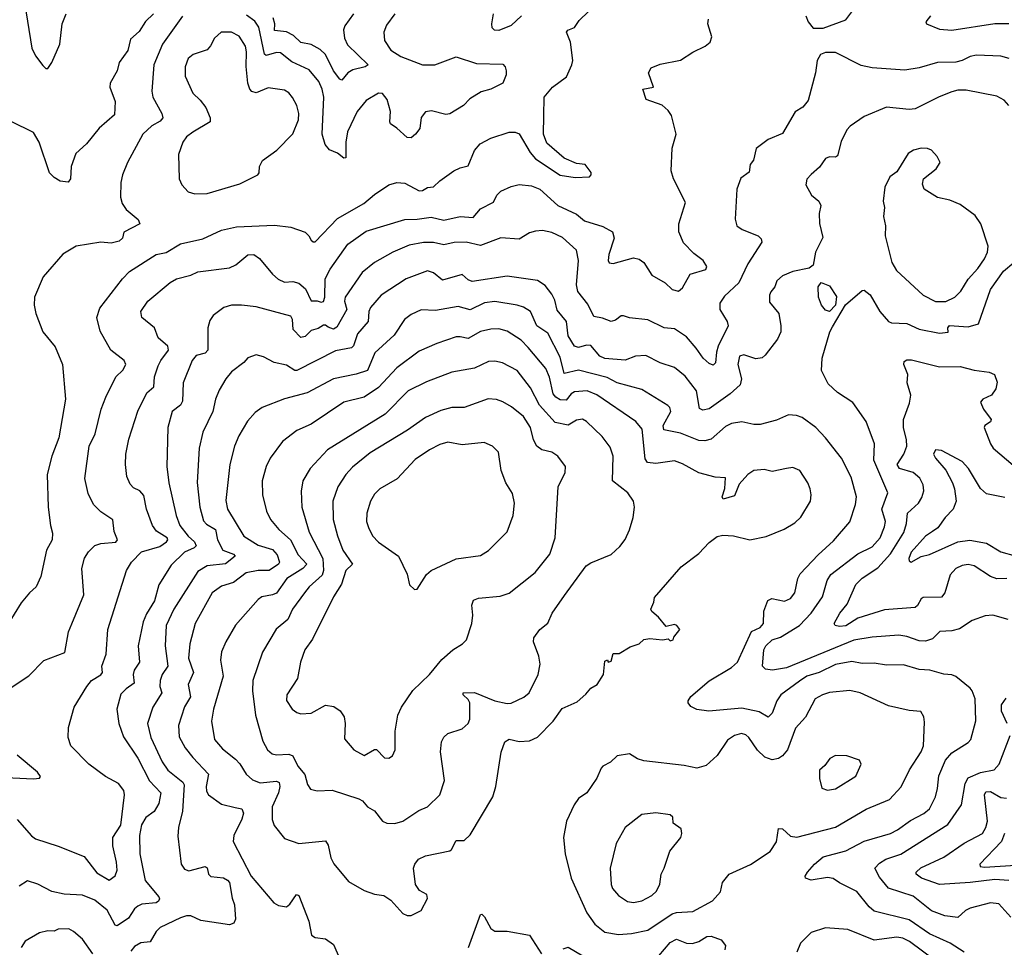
# Model space of a CAD drawing. Extents: x 1995161 to 2088924, y 769148 to 906007.
# Tile 237 of 256: x 2014107 to 2018932, y 859917 to 864466. Entities that reach past the tile are written whole.
import ezdxf

# ---------------------------------------------------------------- set-up
doc = ezdxf.new("R2010")
doc.units = 0

msp = doc.modelspace()

# ---------------------------------------------------------------- linework, layer by layer
at = {"layer": '0CON20XD'}
for points in [[(2014130.3, 864550.3), (2014166.3, 864326.3), (2014185, 864288.8), (2014220.9, 864240.9), (2014235, 864226.7), (2014245, 864226.7), (2014264.2, 864255.8), (2014302.9, 864345), (2014314.5, 864445), (2014335, 864493.8)], [(2014762.5, 864495), (2014723.9, 864456.1), (2014691.8, 864408.3), (2014649.1, 864370.9), (2014636, 864314), (2014594.3, 864255.7), (2014584, 864215), (2014550, 864155), (2014549.2, 864135), (2014574.3, 864065), (2014570.7, 863999.3), (2014495.9, 863934.1), (2014433.8, 863856.2), (2014381.1, 863808.9), (2014359.2, 863745), (2014356, 863685), (2014345, 863668.8), (2014305, 863674), (2014275, 863692), (2014252.9, 863715), (2014201.5, 863865), (2014175, 863912.5), (2014065, 863966.7)], [(2015945.6, 864495), (2015905, 864439.2), (2015891.8, 864405), (2015893.9, 864363.9), (2015925, 864316.7), (2015975, 864284.6), (2016080, 864245), (2016141.2, 864245), (2016245, 864282.9), (2016345, 864250), (2016475, 864246.9), (2016486, 864235), (2016490, 864215), (2016490, 864195), (2016475, 864154.2), (2016416, 864125), (2016368.7, 864111.3), (2016312.7, 864077.3), (2016281.2, 864045), (2016215, 864004.4), (2016195, 864000), (2016125, 864018.8), (2016095, 864013.8), (2016074.3, 863985.7), (2016068.5, 863931.5), (2016046, 863905), (2016025, 863886), (2016005, 863888), (2015955, 863934.2), (2015924.1, 863954.1), (2015920, 863965), (2015924.4, 864015), (2015907.1, 864075), (2015885, 864104), (2015865, 864105.7), (2015805, 864069.4), (2015760.5, 864015), (2015713.5, 863915), (2015705.7, 863865.7), (2015705, 863787.5), (2015695, 863786), (2015665, 863811.4), (2015625, 863827.7), (2015603, 863853), (2015588.9, 863905), (2015597.7, 864085), (2015589.2, 864125), (2015572.6, 864162.6), (2015525, 864220.4), (2015439.7, 864259.7), (2015385, 864303.2), (2015365, 864305.3), (2015315, 864289.2), (2015305.8, 864295.8), (2015278.7, 864428.7), (2015258.3, 864458.3), (2015218.3, 864488.3)], [(2015743.1, 864495), (2015700.9, 864435), (2015694.1, 864415.9), (2015699.3, 864375), (2015713.1, 864343.1), (2015814, 864245), (2015800, 864235), (2015739.7, 864220.3), (2015715.4, 864204.6), (2015685, 864169.2), (2015675, 864174.3), (2015644, 864215), (2015605, 864294.6), (2015579.9, 864319.9), (2015535, 864344.7), (2015485, 864353.5), (2015448, 864388), (2015415, 864406.7), (2015355, 864413.1), (2015356.7, 864445), (2015348.3, 864475)], [(2016566.2, 864483.8), (2016515, 864437.1), (2016455, 864412.9), (2016434.4, 864414.4), (2016422, 864425), (2016420, 864445), (2016429.2, 864495)], [(2016675.9, 863994.1), (2016676.7, 864085), (2016717.1, 864135), (2016787.1, 864185), (2016812.9, 864245), (2016816.9, 864265), (2016806.5, 864355), (2016786.7, 864405), (2016792.5, 864415), (2016825, 864428), (2016849.1, 864460.9), (2016894, 864505)], [(2018045, 864424.5), (2018155, 864464.2), (2018195, 864516.9)], [(2014905, 864483.1), (2014807.3, 864345), (2014763.8, 864245), (2014754.6, 864115), (2014759.6, 864085), (2014803.8, 864005), (2014807.5, 863985), (2014795, 863967.9), (2014755, 863944.7), (2014710.4, 863905), (2014635.6, 863765), (2014610, 863705), (2014603.2, 863666.8), (2014601.4, 863595), (2014608.6, 863565), (2014629.2, 863535), (2014687.5, 863485), (2014696, 863465), (2014617, 863423), (2014611.2, 863395), (2014595, 863379.2), (2014555, 863370), (2014505, 863374.2), (2014384.3, 863355.7), (2014317.5, 863315), (2014221.2, 863205), (2014178.8, 863105), (2014178, 863065), (2014186, 863025), (2014220, 862935), (2014281.2, 862861.2), (2014316, 862775), (2014331.4, 862605), (2014298.1, 862415), (2014264.4, 862325), (2014241.5, 862235), (2014246.7, 862075), (2014257.5, 861985), (2014268.3, 861948.3), (2014265.7, 861915.7), (2014238.5, 861865), (2014210, 861735), (2014188, 861685), (2014154.4, 861655), (2014114.2, 861605.8), (2014045.5, 861494.5)], [(2016265, 863500.8), (2016329.2, 863495), (2016365, 863537.9), (2016429.1, 863570.9), (2016444.4, 863605), (2016465, 863624.3), (2016515, 863646.9), (2016555, 863656.9), (2016615, 863650.9), (2016655.7, 863635), (2016744.4, 863555), (2016835, 863511.3), (2016875, 863479.1), (2016965, 863451.5), (2017011.9, 863425), (2017020, 863395), (2016994.5, 863314.5), (2016990, 863285), (2016995, 863272.5), (2017015, 863270), (2017115, 863297.3), (2017142, 863292), (2017165.3, 863275.3), (2017205, 863212), (2017270, 863175), (2017305, 863142.5), (2017335, 863134.2), (2017355, 863151.2), (2017392.5, 863217.5), (2017468.8, 863241.2), (2017473.8, 863255), (2017456.2, 863285), (2017409.8, 863319.8), (2017360.6, 863370.6), (2017337.3, 863425), (2017336.4, 863465), (2017369.3, 863569.3), (2017310.9, 863685), (2017299.5, 863725), (2017304.3, 863835), (2017324, 863905), (2017301.4, 863995), (2017285, 864020), (2017255, 864046), (2017177.5, 864075), (2017160, 864125), (2017212.5, 864135), (2017188.1, 864205), (2017201.2, 864228.8), (2017245, 864248.1), (2017345, 864266.7), (2017405, 864306.2), (2017466.7, 864335), (2017490, 864355), (2017498.3, 864381.7), (2017478.6, 864445), (2017482.4, 864467.6)], [(2017959.2, 864485), (2017970, 864455), (2017994.6, 864424.6), (2018045, 864424.5)], [(2018570.8, 864485), (2018548, 864455), (2018550, 864445), (2018615, 864419.2), (2018675, 864414.5), (2018885, 864447.3), (2018955, 864446.6)], [(2014965, 863611.9), (2015025, 863614), (2015185, 863661.1), (2015273.3, 863705), (2015280, 863715), (2015281.2, 863745), (2015296.7, 863775), (2015366.2, 863825), (2015445, 863906.2), (2015473.3, 863975), (2015475.4, 864005), (2015464.6, 864044.6), (2015443.7, 864083.7), (2015425, 864107.1), (2015405, 864120.6), (2015325, 864130.8), (2015265, 864107.5), (2015245, 864113.5), (2015235, 864124.4), (2015224.7, 864155), (2015216.1, 864236.1), (2015218.7, 864308.7), (2015213.8, 864335), (2015182.1, 864385), (2015145, 864404.7), (2015094.8, 864405.2), (2015061.9, 864375), (2015042.6, 864337.4), (2015025, 864318.5), (2014956.2, 864295), (2014932.2, 864275), (2014917.5, 864235), (2014918.3, 864188.3), (2014954.7, 864104.7), (2014991.3, 864071.3), (2015018.2, 864035), (2015039.4, 863985), (2015040, 863965), (2014955, 863914.4), (2014925, 863891.9), (2014905.6, 863865), (2014884.3, 863804.3), (2014888, 863685), (2014901.2, 863655), (2014932.2, 863622.2), (2014965, 863611.9)], [(2018955.3, 864275.3), (2018915, 864286.5), (2018795, 864292), (2018765, 864285.9), (2018725, 864266.2), (2018695, 864257.5), (2018605, 864256.4), (2018515, 864229.6), (2018445, 864217.9), (2018285, 864228.8), (2018230.9, 864240.9), (2018105, 864305.5), (2018055, 864305.5), (2018031.2, 864295), (2018014.3, 864265.7), (2018007.5, 864205), (2017970.9, 864069.1), (2017945, 864037.1), (2017906.6, 864013.4), (2017845, 863908), (2017775, 863878), (2017715.7, 863834.3), (2017703, 863777), (2017686.2, 863755), (2017681.4, 863718.6), (2017641.5, 863688.5), (2017621.1, 863635), (2017613.4, 863486.6), (2017621.9, 863455), (2017647.1, 863437.1), (2017726, 863405), (2017741.1, 863391.1), (2017744.4, 863375), (2017675, 863268.9), (2017630.5, 863175), (2017560.5, 863109.5), (2017537.5, 863075), (2017538.6, 863045), (2017573.6, 862985), (2017578.5, 862965), (2017530.3, 862865), (2017521.4, 862835), (2017517.1, 862782.9), (2017505, 862771.4), (2017485, 862778.9), (2017455.5, 862805), (2017422.5, 862855), (2017375, 862909.6), (2017315, 862950), (2017265, 862955.3), (2017184.5, 862994.5), (2017095, 863002.9), (2017065, 863014), (2017055, 863013.8), (2017027.4, 862992.6), (2017005, 862985.6), (2016962.6, 863002.6), (2016919.8, 863009.8), (2016890.7, 863070.7), (2016842.1, 863132.1), (2016836.2, 863165), (2016844.6, 863284.6), (2016835.5, 863335), (2016767.2, 863397.2), (2016715, 863422.7), (2016668.5, 863431.5), (2016635, 863428.8), (2016605, 863420), (2016555, 863388.9), (2016465, 863395.5), (2016365, 863357.7), (2016295, 863374.7), (2016236.4, 863373.6), (2016185, 863360.9), (2016135, 863373.6), (2016085, 863373.5), (2016015, 863359.6), (2015935, 863326.2), (2015845.6, 863275), (2015785, 863226.4), (2015701.5, 863105), (2015699.3, 863085), (2015709.7, 863045), (2015661.5, 862958.5), (2015645, 862947.9), (2015618.3, 862958.3), (2015605, 862967.7), (2015595, 862966.9), (2015568.8, 862951.2), (2015535, 862942.2), (2015505, 862912), (2015485, 862907.7), (2015447, 862947), (2015444.5, 862995), (2015435, 863011.4), (2015265, 863057.1), (2015194.4, 863065.6), (2015145, 863066.5), (2015106.7, 863055), (2015054.6, 863015.4), (2015039.3, 862990.7), (2015028.9, 862955), (2015028.5, 862845), (2015015, 862830.4), (2014971.7, 862818.3), (2014952.3, 862795), (2014907.9, 862685), (2014905.2, 862594.8), (2014894.2, 862575.8), (2014854.4, 862545), (2014832.9, 862465), (2014827.9, 862275), (2014838.2, 862195), (2014872.9, 862035), (2014891.4, 861985), (2014932.7, 861932.7), (2014963.8, 861905), (2014971.5, 861885), (2014961.9, 861875), (2014915, 861854), (2014849.1, 861790.9), (2014789.1, 861695), (2014766.9, 861615), (2014727.7, 861552.3), (2014712.6, 861512.6), (2014687.9, 861395), (2014693.8, 861315), (2014667.9, 861275), (2014662.5, 861255), (2014668.5, 861211.5), (2014628.5, 861185), (2014602.2, 861157.8), (2014582.8, 861085), (2014592.2, 861015), (2014615, 860949.4), (2014685, 860844.4), (2014743.1, 860733.1), (2014798.2, 860675), (2014788, 860622), (2014765, 860582.3), (2014725, 860553.6), (2014703, 860517), (2014694.1, 860465), (2014696.2, 860375), (2014721.1, 860245), (2014788, 860165), (2014792.5, 860155), (2014787.8, 860142.2), (2014775, 860134.6), (2014705, 860127.7), (2014685, 860117.9), (2014669.1, 860105), (2014639.9, 860060.1), (2014585, 860021.9), (2014575, 860026), (2014535, 860098.2), (2014475, 860147.7), (2014415, 860172.5), (2014325, 860176.7), (2014265, 860190.4), (2014195, 860226.7), (2014145, 860242.5), (2014105, 860217.1)], [(2018954.4, 864045), (2018930.6, 864070.6), (2018895, 864090), (2018745, 864120.4), (2018705, 864119.6), (2018675, 864111.8), (2018612.6, 864087.4), (2018495, 864027.8), (2018465, 864024.4), (2018355, 864036.4), (2018245, 863991.4), (2018176.6, 863943.4), (2018160.8, 863925), (2018132.5, 863867.5), (2018115, 863798.6), (2018105, 863791.5), (2018075, 863792.5), (2018055.4, 863784.6), (2018026.9, 863743.1), (2017985, 863705.8), (2017965, 863683.3), (2017960, 863655), (2017986.7, 863605), (2018023.8, 863575), (2018032.5, 863555), (2018024.3, 863515.7), (2018025.8, 863465.8), (2018043, 863397), (2018006.9, 863325), (2017995, 863262.5), (2017975, 863246.7), (2017895, 863230), (2017845, 863210), (2017817.5, 863185), (2017806.7, 863155), (2017788.3, 863131.7), (2017781.2, 863115), (2017780.7, 863080.7), (2017827.5, 863025), (2017836.7, 862965), (2017836.2, 862935), (2017820.7, 862899.3), (2017760.3, 862819.7), (2017745, 862807.5), (2017715, 862802.9), (2017655, 862822.5), (2017635, 862815.7), (2017626.9, 862775), (2017644.4, 862705), (2017636.9, 862675), (2017588.8, 862631.2), (2017485, 862557.5), (2017455, 862550.5), (2017438.8, 862558.8), (2017424, 862645), (2017368.1, 862718.1), (2017315, 862760), (2017245, 862782.7), (2017175, 862818.5), (2017125, 862816.2), (2017073.5, 862796.5), (2016975, 862803.8), (2016949.6, 862815), (2016905, 862867.1), (2016885, 862868.9), (2016845, 862858), (2016825, 862864.6), (2016794.8, 862915), (2016786.2, 862986.2), (2016741.2, 863041.2), (2016729.7, 863089.7), (2016715, 863120), (2016681.9, 863161.9), (2016645, 863186.5), (2016495, 863207.8), (2016325, 863182.1), (2016305, 863189.5), (2016275, 863216.5), (2016178.8, 863188.8), (2016135, 863224.4), (2016105, 863233.3), (2016000.8, 863195), (2015878.1, 863115), (2015825.5, 863055), (2015817.5, 863035), (2015814.2, 862985.8), (2015761.8, 862925), (2015743, 862867), (2015733.5, 862856.5), (2015655, 862842.5), (2015465, 862744.7), (2015455, 862745.4), (2015415, 862772.1), (2015354.6, 862784.6), (2015301.7, 862811.7), (2015265, 862822), (2015225, 862808), (2015205, 862784.2), (2015145, 862739.2), (2015117.1, 862705), (2015085, 862648.8), (2015066.7, 862605), (2015052.5, 862545), (2015005, 862443.3), (2014986.2, 862363.8), (2014976.2, 862196.2), (2014989.3, 862075), (2015008.1, 862008.1), (2015021.7, 861991.7), (2015066.7, 861965), (2015075.8, 861915), (2015102.2, 861865), (2015154.4, 861845), (2015163.1, 861835), (2015115, 861797.4), (2015025, 861787.1), (2014980.5, 861759.5), (2014861.4, 861575), (2014824.1, 861495), (2014819.4, 861395), (2014832.3, 861295), (2014805.7, 861254.3), (2014795.3, 861225), (2014793.4, 861195), (2014803.9, 861165), (2014759.1, 861095), (2014733.8, 861015), (2014749.4, 860945), (2014805, 860825.6), (2014833.2, 860785), (2014907, 860727), (2014913.6, 860713.6), (2014904.6, 860585), (2014885.4, 860505), (2014882, 860462), (2014897.5, 860325), (2014915, 860300), (2014935, 860292.5), (2015015, 860313.8), (2015025, 860306.7), (2015032, 860275), (2015043.4, 860263.4), (2015105, 860257.5), (2015125, 860246.7), (2015135, 860233.8), (2015147.8, 860157.8), (2015160, 860125), (2015164, 860055), (2015155.7, 860034.3), (2015135, 860027.1), (2014995, 860048.2), (2014945, 860070.4), (2014925, 860071.5), (2014895, 860061.1), (2014795, 860014.6), (2014776.2, 859995), (2014746.7, 859943.3), (2014700.9, 859939.1), (2014669.2, 859920.8), (2014651.5, 859898.5)], [(2014055.5, 861184.5), (2014152, 861248), (2014225, 861323.1), (2014327.3, 861362.7), (2014346.4, 861463.6), (2014362.3, 861502.3), (2014421.5, 861645), (2014412.1, 861775), (2014424.5, 861825), (2014444.1, 861855.9), (2014475, 861886.4), (2014505, 861896.6), (2014577.3, 861902.7), (2014585.8, 861914.2), (2014569.6, 861955), (2014563.1, 862013.1), (2014505, 862051.9), (2014468.3, 862088.3), (2014441.8, 862141.8), (2014426.4, 862215), (2014447.3, 862375), (2014476.9, 862435), (2014506.5, 862555), (2014528.5, 862615), (2014578.1, 862715), (2014612.9, 862747.1), (2014626.9, 862775), (2014619.2, 862795), (2014553.1, 862845), (2014501.4, 862938.6), (2014484.5, 863005), (2014499.4, 863050.6), (2014610, 863195), (2014645, 863230.5), (2014775, 863314.7), (2014825, 863324.6), (2014895, 863366.7), (2015005, 863391.2), (2015096.5, 863433.5), (2015169.9, 863450.1), (2015355, 863457.3), (2015435, 863448.2), (2015505, 863422.9), (2015524.2, 863405), (2015535, 863383.8), (2015545, 863376), (2015555, 863376.9), (2015665, 863490.7), (2015792.9, 863565), (2015845, 863608.2), (2015915, 863655.5), (2015955, 863667.3), (2015995, 863663.8), (2016065, 863626.2), (2016081.2, 863628.8), (2016105, 863643.1), (2016135, 863645.5), (2016165.6, 863675), (2016235, 863724.5), (2016265, 863739.5), (2016305, 863749.2), (2016336.2, 863823.8), (2016362.7, 863857.3), (2016416, 863885), (2016505, 863913.8), (2016535, 863913.8), (2016555, 863906.4), (2016609.2, 863815), (2016635, 863782.8), (2016755, 863703.8), (2016828.3, 863691.7), (2016900, 863695), (2016907.5, 863705), (2016907, 863717), (2016877.5, 863755), (2016835, 863760), (2016775, 863787.1), (2016690.7, 863860.7), (2016674.5, 863905), (2016675.9, 863994.1)], [(2018645, 863083.8), (2018690, 863105), (2018718.5, 863135), (2018755, 863193.3), (2018802.7, 863245), (2018835, 863292.5), (2018849.5, 863325), (2018852.7, 863355), (2018816.9, 863465), (2018790, 863505), (2018715, 863558.6), (2018665, 863580), (2018605, 863592.9), (2018539.2, 863635), (2018531.2, 863658.8), (2018536, 863685), (2018597.5, 863735), (2018617.5, 863765), (2018603.3, 863795), (2018575.5, 863825.5), (2018555, 863834.3), (2018525, 863835.5), (2018486.7, 863825), (2018460.7, 863809.3), (2018405, 863720), (2018371.2, 863695), (2018346.2, 863645), (2018338, 863575), (2018344.1, 863544.1), (2018340.5, 863500.5), (2018350, 863455), (2018348.6, 863405), (2018380.9, 863275), (2018403.3, 863235), (2018533.6, 863115), (2018595, 863084.1), (2018645, 863083.8)], [(2014095, 860544.2), (2014165, 860462.9), (2014185, 860448.2), (2014295, 860413.3), (2014422, 860362), (2014485, 860281.6), (2014545, 860246), (2014575, 860268), (2014584.5, 860295), (2014582, 860335), (2014562.8, 860415), (2014563.8, 860455), (2014601.8, 860515), (2014620.6, 860665), (2014616.4, 860685), (2014590.5, 860720.5), (2014528, 860755), (2014445.5, 860815.5), (2014358, 860905), (2014344.3, 860945), (2014346, 860995), (2014374.2, 861095), (2014435, 861196), (2014459.4, 861225), (2014505, 861253.6), (2014511.8, 861265), (2014510, 861295), (2014530.9, 861355), (2014537.9, 861475), (2014629.5, 861765), (2014655.5, 861805), (2014703.5, 861856.5), (2014793, 861883), (2014825.5, 861905), (2014832.1, 861915), (2014830, 861925), (2014777.7, 861957.7), (2014757.9, 861985), (2014728.2, 862065), (2014715, 862132.5), (2014695.9, 862155.9), (2014665, 862170.6), (2014648, 862188), (2014632.5, 862225), (2014624.5, 862285), (2014627.3, 862335), (2014641.7, 862408.3), (2014685, 862546.2), (2014729.6, 862635), (2014764.6, 862665.4), (2014767.5, 862715), (2014785, 862767.5), (2014798.2, 862795), (2014836.8, 862845), (2014832.2, 862865), (2014785.6, 862905), (2014767.5, 862955), (2014705.8, 863005), (2014700.6, 863035), (2014735, 863085.8), (2014845, 863176.2), (2014875, 863195.4), (2014945, 863213.2), (2014980.3, 863229.7), (2015135, 863248.8), (2015165.8, 863264.2), (2015225, 863312.2), (2015255, 863314.4), (2015281.4, 863295), (2015345, 863217.8), (2015372.9, 863192.9), (2015405, 863178.2), (2015445, 863181.2), (2015475, 863172.9), (2015507.5, 863145), (2015535, 863087.1), (2015565, 863087.3), (2015585, 863080.5), (2015595, 863084.3), (2015602.9, 863105), (2015604.1, 863195), (2015627.7, 863242.3), (2015714.4, 863365), (2015805, 863429.1), (2015995, 863486), (2016055, 863487), (2016122.6, 863497.4), (2016185, 863483.2), (2016265, 863500.8)], [(2018951.2, 861525), (2018876.3, 861546.3), (2018837.4, 861542.6), (2018775, 861519.4), (2018712.1, 861477.9), (2018675, 861468.2), (2018615.4, 861464.6), (2018579.9, 861430.1), (2018545, 861418.5), (2018515, 861419.6), (2018455, 861440.7), (2018415, 861447.2), (2018285, 861437.4), (2018195, 861423.3), (2017865, 861287.3), (2017795.5, 861275.5), (2017761.3, 861281.3), (2017747.1, 861295), (2017754.3, 861375), (2017763.8, 861395), (2017795, 861425.3), (2017835, 861438.2), (2017928.2, 861495), (2017986.1, 861555), (2018041.8, 861635), (2018064.6, 861715), (2018081.5, 861745), (2018215, 861846.2), (2018285, 861880), (2018323.2, 861925), (2018345, 861978), (2018349.7, 862005), (2018331.4, 862065), (2018361.5, 862145), (2018292.8, 862305), (2018295.5, 862385), (2018255.7, 862495), (2018188.9, 862588.9), (2018115, 862637.5), (2018069.1, 862679.1), (2018035.6, 862745), (2018039.4, 862805), (2018077.5, 862935), (2018090.3, 862959.7), (2018153.4, 863066.6), (2018235, 863137.5), (2018245, 863139.4), (2018275, 863117.1), (2018321.5, 863035), (2018365, 862985.8), (2018379.4, 862979.4), (2018455, 862976.4), (2018515, 862947.5), (2018615, 862927.8), (2018657.1, 862932.9), (2018656, 862955), (2018663.8, 862966.2), (2018755, 862959.8), (2018805, 862974.5), (2018865, 863142.5), (2018927.7, 863232.3), (2018979.1, 863275)], [(2018075, 863034), (2018055, 863041.2), (2018036.2, 863065), (2018022, 863105), (2018020, 863155), (2018035, 863176.7), (2018075, 863160), (2018108.9, 863108.9), (2018105, 863066.2), (2018075, 863034)], [(2018735, 859893.6), (2018666.6, 859936.6), (2018565, 859982.1), (2018465, 860050.8), (2018295, 860093.3), (2018270, 860115), (2018209.9, 860189.9), (2018125, 860232.1), (2018093.9, 860253.9), (2018065, 860259.1), (2017985, 860245.8), (2017957.5, 860255), (2017956.7, 860265), (2017968, 860285), (2018002.5, 860325), (2018045, 860360.5), (2018155, 860389.6), (2018245, 860436.9), (2018374.8, 860475.2), (2018407.8, 860492.2), (2018472.2, 860537.8), (2018537.4, 860572.6), (2018564.7, 860595.3), (2018594.7, 860655.3), (2018605.4, 860695), (2018611.7, 860758.3), (2018643.3, 860835), (2018675, 860870.8), (2018755, 860920.6), (2018768.1, 860935), (2018792.8, 861027.2), (2018789.1, 861135), (2018775, 861173.8), (2018765, 861188), (2018695, 861244.2), (2018675, 861252.9), (2018635, 861256.5), (2018566.5, 861276.5), (2018515, 861279.7), (2018437.4, 861302.6), (2018355, 861299.5), (2018295, 861310), (2018235, 861309.1), (2018185, 861318.8), (2018105, 861303), (2018025, 861264.8), (2017963.6, 861246.4), (2017927.8, 861222.2), (2017836.8, 861155), (2017817.2, 861125), (2017795, 861065.7), (2017775, 861045.6), (2017731.2, 861071.2), (2017645, 861090), (2017484.4, 861074.4), (2017425, 861082.5), (2017395, 861098), (2017382, 861115), (2017382, 861125), (2017395, 861146), (2017485, 861224.2), (2017595, 861288.5), (2017625, 861314.4), (2017692.9, 861465), (2017735, 861485.6), (2017751.8, 861505), (2017754.1, 861565.9), (2017772.4, 861617.6), (2017792.6, 861627.4), (2017855, 861614.5), (2017885, 861627.8), (2017904.7, 861655.3), (2017920.9, 861725), (2017932.2, 861747.8), (2018019.4, 861840.6), (2018095, 861909.4), (2018175, 862004), (2018202.6, 862087.4), (2018206.9, 862125), (2018182.1, 862222.1), (2018134.5, 862315), (2018055.9, 862415.9), (2018008.2, 862465), (2017941.4, 862515), (2017913.3, 862525), (2017875, 862527.8), (2017815, 862502.2), (2017735, 862480.5), (2017705, 862480.8), (2017645, 862493.6), (2017595, 862486.2), (2017565, 862470), (2017495, 862409.2), (2017465, 862400.7), (2017435, 862401.8), (2017345, 862437.7), (2017264.2, 862455), (2017259.6, 862475), (2017297.1, 862545), (2017293.6, 862563.6), (2017283.3, 862573.3), (2017155, 862652.9), (2017035, 862684.1), (2016985, 862711.7), (2016845, 862746.7), (2016775, 862730.9), (2016755, 862810.5), (2016695, 862928.5), (2016640.3, 862965), (2016609.5, 863035), (2016576.2, 863056.2), (2016545, 863066), (2016435, 863083.5), (2016385, 863076.5), (2016315, 863042), (2016255, 863058.9), (2016145, 863038.9), (2016075, 863042.7), (2016025, 863020.5), (2015991.9, 862995), (2015941.3, 862918.7), (2015847.6, 862832.4), (2015811.1, 862745), (2015755, 862726.9), (2015645, 862704.1), (2015515, 862635.4), (2015404, 862606), (2015295, 862564.4), (2015260.9, 862539.1), (2015223.3, 862496.7), (2015181.2, 862425), (2015159.6, 862375), (2015137.3, 862285), (2015117, 862107), (2015124.6, 862065), (2015205, 861932.9), (2015275, 861888), (2015345, 861866.9), (2015369.1, 861840.9), (2015379.6, 861805), (2015375.5, 861795), (2015329.5, 861765), (2015275, 861764.3), (2015216.6, 861753.4), (2015155, 861706.4), (2015095, 861688.5), (2015049.5, 861655), (2014966.4, 861505), (2014940, 861405), (2014934.7, 861335), (2014959.3, 861265), (2014931.8, 861205), (2014943.5, 861145), (2014914.7, 861095.3), (2014885.4, 861005), (2014888.8, 860948.8), (2014918.2, 860895), (2014955, 860846.9), (2015032.8, 860765), (2015020, 860705), (2015022.5, 860682.5), (2015032.1, 860665), (2015095, 860619.1), (2015162.7, 860602.7), (2015195.4, 860595.4), (2015203.3, 860575), (2015195.4, 860545), (2015155.4, 860465), (2015153.4, 860435), (2015241.5, 860265), (2015352.5, 860135), (2015375, 860121.4), (2015415, 860116), (2015431.3, 860128.7), (2015463.3, 860175), (2015475, 860170), (2015524.4, 860045), (2015536, 859976), (2015554.5, 859964.5), (2015605, 859958.6), (2015645, 859931.2), (2015685, 859836.7)], [(2016025, 860073.3), (2016075, 860098), (2016106.1, 860156.1), (2016102.5, 860175), (2016066.1, 860196.1), (2016046.7, 860225), (2016036.7, 860305), (2016043.3, 860325), (2016061.2, 860348.8), (2016095, 860366), (2016215, 860390), (2016223.6, 860396.4), (2016245, 860440), (2016285, 860440), (2016315, 860467.5), (2016425.9, 860654.1), (2016439.5, 860705), (2016467, 860873), (2016485, 860923.8), (2016505, 860938), (2016555, 860926.5), (2016605, 860928.8), (2016645, 860946.5), (2016721.9, 861025), (2016765, 861087.5), (2016838.7, 861121.3), (2016882, 861158), (2016905, 861187.5), (2016937.5, 861205), (2016967.5, 861255), (2016975, 861320), (2016987, 861327), (2016990, 861315), (2017005, 861320), (2017015, 861357.5), (2017045, 861357.5), (2017099.3, 861390.7), (2017142.5, 861405), (2017165, 861426.7), (2017195, 861431.2), (2017256.2, 861423.8), (2017285, 861430), (2017295, 861420), (2017310, 861425), (2017311.7, 861438.3), (2017342.5, 861475), (2017327.5, 861495), (2017315, 861500), (2017275, 861490), (2017237.5, 861535), (2017204, 861564), (2017200, 861575), (2017215, 861610), (2017217.5, 861632.5), (2017347.9, 861782.1), (2017435, 861848), (2017485, 861902.5), (2017525, 861930.8), (2017553, 861937), (2017605, 861934.4), (2017685, 861914.5), (2017765, 861931.9), (2017853.4, 861966.6), (2017905, 861998.6), (2017935, 862025.8), (2017981.5, 862105), (2017985.5, 862135), (2017980.5, 862165), (2017969.4, 862195), (2017930, 862255), (2017895, 862269.2), (2017865, 862264.2), (2017795, 862250.8), (2017755, 862259.4), (2017705, 862254.4), (2017675, 862235.3), (2017631.9, 862188.1), (2017609.7, 862130.3), (2017554.2, 862114.2), (2017550, 862125), (2017562.7, 862167.3), (2017565, 862218.8), (2017515, 862221.5), (2017435, 862242.9), (2017355, 862287.9), (2017315, 862302.7), (2017225, 862288.9), (2017183.8, 862293.8), (2017172, 862312), (2017157.9, 862457.9), (2017126.9, 862495), (2016935, 862626), (2016888, 862645), (2016825, 862640.9), (2016809.4, 862630.6), (2016785, 862599.3), (2016755, 862602), (2016733.4, 862615), (2016720.9, 862630.9), (2016702.4, 862712.4), (2016684.7, 862755), (2016598.6, 862858.6), (2016563.5, 862893.5), (2016495, 862937.7), (2016455, 862949.2), (2016415, 862948.5), (2016365, 862935.9), (2016305, 862901.5), (2016265, 862911.2), (2016245, 862909.6), (2016151.7, 862878.3), (2016065, 862840), (2015955, 862758.9), (2015865, 862662), (2015795, 862614), (2015695, 862589.2), (2015535, 862482.9), (2015465, 862450.9), (2015395, 862396.9), (2015335, 862315.7), (2015314.4, 862275), (2015294.4, 862205), (2015296.7, 862135), (2015315.5, 862055), (2015336.5, 862015), (2015376.1, 861966.1), (2015434.1, 861915), (2015471.7, 861841.7), (2015514, 861795), (2015494.6, 861775), (2015415.4, 861725), (2015365, 861654), (2015345, 861644.7), (2015294, 861636), (2015275, 861622.9), (2015163.9, 861496.1), (2015117.1, 861415), (2015096.5, 861365), (2015090.9, 861325), (2015103.3, 861246.7), (2015056.2, 861085), (2015046.9, 861025), (2015061.5, 860935), (2015099.9, 860889.9), (2015165, 860840), (2015186.3, 860816.3), (2015216.4, 860765), (2015247.9, 860737.9), (2015285, 860724.1), (2015365, 860731.2), (2015378.1, 860725), (2015381.5, 860705), (2015375.3, 860675), (2015344.1, 860605), (2015344, 860544), (2015354, 860514), (2015405, 860450), (2015475, 860425.8), (2015605, 860439.2), (2015618.3, 860418.3), (2015631.8, 860355), (2015646.7, 860326.7), (2015718.9, 860238.9), (2015795, 860195.7), (2015845, 860178), (2015890.7, 860170.7), (2015925, 860147.5), (2015985, 860082.5), (2016005, 860073.3), (2016025, 860073.3)], [(2015945, 860523.1), (2015985, 860535.6), (2016063, 860587), (2016104.7, 860605.3), (2016165.6, 860665), (2016188.5, 860735), (2016168.5, 860875), (2016173.5, 860925), (2016185, 860948), (2016205, 860965.8), (2016275, 860988), (2016305, 861013.8), (2016312.5, 861035), (2016313.3, 861115), (2016305, 861132.5), (2016280, 861155), (2016280, 861165), (2016335, 861166), (2016434.6, 861124.6), (2016495, 861112.2), (2016515, 861113.3), (2016577.4, 861142.6), (2016604.2, 861165), (2016646.9, 861255), (2016656.7, 861305), (2016651.1, 861345), (2016624.5, 861415), (2016625.6, 861434.4), (2016655.6, 861474.4), (2016694.3, 861505.7), (2016716.9, 861555), (2016777.4, 861642.6), (2016882.9, 861787.1), (2016905, 861801.8), (2017005, 861843.6), (2017047.6, 861882.4), (2017073.6, 861916.4), (2017095.5, 861964.5), (2017112.9, 862025), (2017120, 862075), (2017114.3, 862105), (2017086.9, 862145), (2017011.8, 862205), (2017015.4, 862325.4), (2016999.8, 862369.8), (2016961.9, 862421.9), (2016885, 862494.5), (2016865, 862506.2), (2016835, 862502), (2016795, 862476.8), (2016731, 862491), (2016654.6, 862574.6), (2016609.7, 862659.7), (2016545.2, 862745.2), (2016473.3, 862783.3), (2016435, 862791.5), (2016405, 862789.1), (2016335, 862756.4), (2016225, 862737.5), (2016100.4, 862689.6), (2016010.6, 862645), (2015898.3, 862531.7), (2015615, 862355.6), (2015530, 862265), (2015494.4, 862205), (2015486.4, 862153.6), (2015489.6, 862075), (2015525, 861952.9), (2015593.1, 861823.1), (2015596.3, 861765), (2015588.9, 861741.1), (2015525.4, 861685), (2015503.2, 861655), (2015443.1, 861575), (2015421.5, 861525), (2015363.9, 861476.1), (2015295.9, 861364.1), (2015249.6, 861225), (2015247.1, 861175), (2015262.2, 861055), (2015297.9, 860927.9), (2015321.1, 860885), (2015344.7, 860864.7), (2015365, 860860), (2015425, 860864), (2015445.2, 860855.2), (2015470, 860805), (2015504.3, 860764.3), (2015516.5, 860715), (2015532.2, 860692.2), (2015565, 860683.5), (2015637.4, 860687.4), (2015768.8, 860645), (2015787.5, 860635), (2015812, 860605), (2015845.4, 860585.4), (2015885, 860536), (2015905.7, 860525.7), (2015945, 860523.1)], [(2018725, 861789.1), (2018694.3, 861775), (2018665.9, 861744.1), (2018640.8, 861655), (2018625, 861634.5), (2018535, 861631.9), (2018524.6, 861625.4), (2018507.4, 861592.6), (2018495, 861582.5), (2018345, 861570.9), (2018215, 861530.7), (2018155, 861493.6), (2018125, 861490), (2018102.5, 861495), (2018098.8, 861505), (2018126.7, 861555), (2018161.3, 861598.7), (2018204.3, 861695.7), (2018235, 861726.8), (2018312.7, 861777.3), (2018373.6, 861846.4), (2018438.9, 861951.1), (2018452.6, 861995), (2018458.2, 862045), (2018511.5, 862095), (2018528.3, 862121.7), (2018537.9, 862155), (2018534.6, 862185), (2018517.8, 862217.8), (2018485.2, 862245.2), (2018417.8, 862265), (2018406.6, 862285), (2018439.5, 862335), (2018454.7, 862375), (2018453.5, 862405), (2018438, 862465), (2018438, 862505), (2018467.6, 862585), (2018474.7, 862625), (2018455.8, 862685), (2018458.8, 862725), (2018438.9, 862775), (2018441.2, 862788.8), (2018455, 862797.9), (2018477.3, 862797.3), (2018615, 862763.6), (2018715, 862764.5), (2018785, 862747.1), (2018857.6, 862737.6), (2018883.8, 862725), (2018897.7, 862687.7), (2018891.2, 862655), (2018870, 862625), (2018826.7, 862605), (2018815, 862590), (2018830.5, 862555), (2018867.8, 862505), (2018865, 862494.2), (2018836.2, 862475), (2018833.8, 862465), (2018864.4, 862385), (2018878.1, 862365), (2018975, 862280.8)], [(2015915, 860843.8), (2015933.3, 860855), (2015947.5, 860885), (2015946.1, 860976.1), (2015960, 861055), (2015977.5, 861095), (2016033.6, 861176.4), (2016115.3, 861254.7), (2016175, 861328.1), (2016230, 861375), (2016277.5, 861405), (2016295.8, 861425), (2016322.2, 861505), (2016327.1, 861545), (2016322.9, 861595), (2016331.1, 861618.9), (2016355, 861629.6), (2016461.2, 861638.8), (2016505, 861653.5), (2016633.1, 861755), (2016704.5, 861845), (2016730.9, 861925), (2016745.7, 862175), (2016779.2, 862245), (2016781.2, 862275), (2016744.2, 862325), (2016715, 862344.5), (2016665, 862356), (2016640.4, 862375), (2016625.3, 862405), (2016609.3, 862465), (2016575, 862520.5), (2016517.7, 862567.7), (2016475, 862591.5), (2016443, 862603), (2016403.1, 862606.9), (2016285, 862564.6), (2016225, 862563.8), (2016170.5, 862549.5), (2016095, 862515.4), (2016007.8, 862452.2), (2015825, 862341.1), (2015738.5, 862271.5), (2015705, 862235.5), (2015666.2, 862175), (2015641.8, 862105), (2015642.5, 862015), (2015664.1, 861935), (2015690, 861865), (2015737.9, 861795), (2015705.7, 861764.2), (2015683.2, 861696.8), (2015644.6, 861635), (2015541.4, 861428.6), (2015504.4, 861375), (2015482.9, 861315), (2015468, 861235), (2015415.8, 861155), (2015415, 861127.5), (2015442.5, 861085), (2015465, 861068.1), (2015485, 861062.2), (2015535, 861065.6), (2015605, 861103.8), (2015647, 861097), (2015677, 861077), (2015696.8, 861046.8), (2015702.5, 861015), (2015698.8, 860938.8), (2015743.8, 860885), (2015795, 860857.5), (2015845, 860886.2), (2015855, 860886.2), (2015895, 860846), (2015915, 860843.8)], [(2016041.7, 861671.7), (2016055, 861673.3), (2016101.2, 861745), (2016123.8, 861765), (2016245, 861822.5), (2016365, 861838), (2016405, 861862), (2016495, 861953.8), (2016525.6, 862035), (2016531.4, 862095), (2016521.7, 862141.7), (2016488.8, 862195), (2016466.7, 862255), (2016453.3, 862345), (2016424.3, 862374.3), (2016382.7, 862392.7), (2016275, 862381.1), (2016205, 862394.5), (2016165, 862382.5), (2016115, 862356.4), (2016045, 862309.4), (2015956.4, 862213.6), (2015871.2, 862165), (2015845, 862138.8), (2015825.6, 862105), (2015808.1, 862045), (2015807.1, 862005), (2015815.5, 861975.5), (2015835.8, 861935), (2015865, 861904), (2015963.8, 861835), (2016005.8, 861745.8), (2016016.7, 861695), (2016041.7, 861671.7)], [(2018935, 862122.2), (2018845, 862140.9), (2018815, 862167.3), (2018756.9, 862265), (2018725, 862299.5), (2018625, 862352.5), (2018595, 862356), (2018585.8, 862335), (2018595, 862316.2), (2018645.8, 862255.8), (2018677.5, 862195), (2018687.6, 862165), (2018695.3, 862105), (2018681.2, 862065), (2018642.3, 862025), (2018605.5, 861974.5), (2018579.4, 861955), (2018545, 861933.3), (2018475.6, 861855), (2018463.4, 861823.4), (2018465, 861812.5), (2018475, 861806.2), (2018525, 861834), (2018565, 861842.2), (2018704.8, 861905.2), (2018763.5, 861913.5), (2018845, 861899.1), (2018915, 861855.3), (2019055, 861816.2)], [(2018945, 861725.4), (2018895, 861723.5), (2018865, 861735.5), (2018785, 861788.2), (2018755, 861793.5), (2018725, 861789.1)], [(2017040.7, 859979.3), (2017105, 859984.5), (2017185, 860000.6), (2017305, 860080.8), (2017325, 860087.5), (2017405, 860092.3), (2017502.5, 860145), (2017541.1, 860188.9), (2017551.1, 860235), (2017582.9, 860275), (2017688, 860322), (2017785, 860387.1), (2017816, 860434), (2017825, 860500), (2017845, 860497.1), (2017885, 860462.5), (2017915, 860456.4), (2018105, 860506.6), (2018255, 860593.6), (2018368.8, 860641.2), (2018426.9, 860703.1), (2018466.9, 860786.9), (2018524.5, 860875), (2018535.5, 860905), (2018541.2, 861021.2), (2018537, 861047), (2018523, 861073), (2018465, 861078.8), (2018365, 861100.5), (2018225, 861164.4), (2018175, 861175.5), (2018075, 861165.5), (2018041.2, 861155), (2018005.5, 861134.5), (2017957.1, 861045), (2017908.9, 860991.1), (2017869.6, 860885), (2017845, 860855.6), (2017825, 860843.3), (2017795, 860835.5), (2017759.1, 860849.1), (2017722.9, 860882.9), (2017680.6, 860945), (2017665, 860958.9), (2017644.6, 860965.4), (2017609.2, 860955), (2017575, 860932.2), (2017525, 860856.9), (2017471.4, 860808.6), (2017425, 860794.5), (2017362.5, 860807.5), (2017165, 860831.9), (2017135, 860840.8), (2017095, 860865.7), (2017035, 860855.8), (2017002, 860825), (2016965, 860805.5), (2016956.5, 860795), (2016934.6, 860745.4), (2016886, 860675), (2016845, 860646), (2016824, 860615), (2016785.8, 860535), (2016772.5, 860455), (2016780.5, 860375), (2016810, 860255), (2016885.5, 860085), (2016925, 860030.6), (2016975, 859990.9), (2017040.7, 859979.3)], [(2018946.7, 861015), (2018917.5, 861075), (2018917.9, 861105), (2018941.7, 861138.3)], [(2018964.2, 860064.2), (2018905, 860129.5), (2018865, 860134.6), (2018765, 860109.3), (2018742, 860098), (2018705, 860062.5), (2018641.2, 860071.2), (2018575.6, 860095), (2018485, 860167.8), (2018365, 860207.1), (2018320.5, 860260.5), (2018296.7, 860305), (2018319.9, 860330.1), (2018351, 860349), (2018425, 860373.8), (2018655, 860518.8), (2018721.5, 860615), (2018739.7, 860720.3), (2018755, 860747.3), (2018815, 860773.7), (2018882.6, 860787.4), (2018907.1, 860815), (2018960, 860955)], [(2014005, 860750.9), (2014175, 860742.1), (2014204.1, 860745.9), (2014208, 860755), (2014194.4, 860775), (2014095, 860858.6)], [(2018065, 860686.7), (2018105, 860694.2), (2018205, 860756.7), (2018230, 860815), (2018222.5, 860835), (2018160, 860855), (2018105, 860856.7), (2018077.2, 860842.8), (2018052.5, 860807.5), (2018026.2, 860785), (2018025.8, 860745), (2018037, 860697), (2018065, 860686.7)], [(2018954.8, 860244.8), (2018885, 860249.2), (2018765, 860234.2), (2018615, 860225.3), (2018525.7, 860255), (2018500, 860275), (2018500, 860285), (2018523.4, 860306.6), (2018635, 860358.7), (2018735, 860427.3), (2018825.2, 860474.8), (2018841.9, 860505), (2018849.3, 860535), (2018834.7, 860665), (2018840.9, 860679.1), (2018865, 860680.3), (2018915, 860650.9), (2018942.7, 860647.3)], [(2017115, 860136.5), (2017155, 860144.4), (2017205, 860171.4), (2017227.3, 860192.7), (2017243.4, 860226.6), (2017250, 860275), (2017265.8, 860305), (2017292.3, 860387.7), (2017346.2, 860455), (2017351.2, 860475), (2017347.7, 860497.7), (2017310, 860525), (2017307.5, 860555), (2017295, 860566.7), (2017225, 860576), (2017155, 860568), (2017074, 860505), (2017030, 860425), (2017000.6, 860305), (2017005.5, 860225.5), (2017011.9, 860205), (2017041.4, 860171.4), (2017085, 860140.6), (2017115, 860136.5)], [(2018932.4, 860475), (2018918.6, 860435), (2018811.8, 860325), (2018813.8, 860313.8), (2018835, 860309.8), (2018988.8, 860318.8)], [(2016306.6, 859915), (2016365, 860077.5), (2016371.2, 860078.8), (2016385, 860065.8), (2016415, 860009.4), (2016435, 859995.6), (2016495, 859996.4), (2016605, 859975.7), (2016664, 859885)], [(2014464.8, 859884.8), (2014415, 859957.1), (2014370.8, 859995), (2014346.9, 860006.9), (2014295, 860005.6), (2014275, 859995.7), (2014245, 859997.5), (2014203.1, 859986.9), (2014133, 859947), (2014114.4, 859915)], [(2018587.9, 859855), (2018467.1, 859945), (2018435, 859960.8), (2018405, 859966.7), (2018295, 859952), (2018165, 860003.3), (2018055, 860011.9), (2017985, 859989.4), (2017933.5, 859936.5), (2017915, 859893.1)], [(2017238.5, 859875), (2017295, 859940.4), (2017325, 859956.1), (2017375, 859936.8), (2017404.7, 859935.3), (2017435, 859944.6), (2017475, 859969.6), (2017495, 859971.8), (2017545, 859953.3), (2017565.5, 859925), (2017562.7, 859905)], [(2016770.5, 859909.5), (2016795, 859916.9), (2016975, 859810.9)]]:
    msp.add_lwpolyline(points, dxfattribs=at)

doc.saveas('drawing.dxf')
